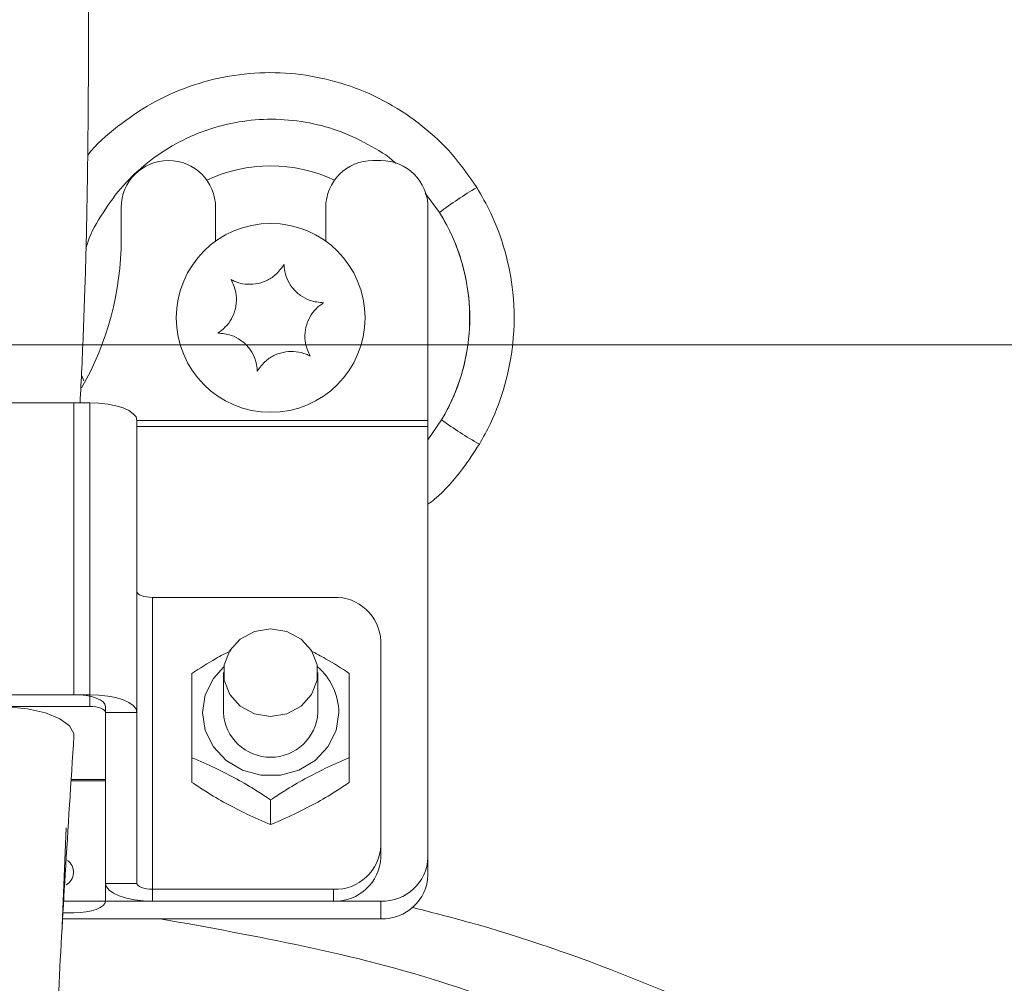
# Model space of a CAD drawing. Header units: millimetres. Extents: x 0 to 8410, y 0 to 5940.
# Tile 34 of 256: x 1454 to 1516, y 2008 to 2069. Entities that reach past the tile are written whole.
import ezdxf

# ---------------------------------------------------------------- set-up
doc = ezdxf.new("R2010")
doc.units = ezdxf.units.MM
doc.header["$LTSCALE"] = 10
doc.linetypes.add('CENTERX2', pattern=[20.32, 12.7, -2.54, 2.54, -2.54])
doc.styles.add('SLDTEXTSTYLE0', font='TXT', dxfattribs={"width": 0.605})
doc.dimstyles.new('SLDDIMSTYLE0', dxfattribs={"dimtxt": 50, "dimasz": 50, "dimexe": 0, "dimexo": 0.0625, "dimgap": 12.5, "dimtad": 1, "dimtoh": 1, "dimdec": 1, "dimrnd": 1e-09, "dimzin": 12, "dimdsep": 46, "dimtxsty": 'SLDTEXTSTYLE0', "dimsah": 1, "dimcen": 0.09, "dimadec": 0, "dimazin": 0, "dimtfac": 1, "dimtofl": 0, "dimtmove": 0, "dimatfit": 3, "dimfxl": 0, "dimfrac": 2, "dimtolj": 1, "dimtzin": 12, "dimarcsym": 0})

# ---------------------------------------------------------------- blocks, each defined once
blk = doc.blocks.new('*D14')
at = {"color": 7, "linetype": 'Continuous', "lineweight": 0}
for p, q in [((1496.191, 2088.045), (1782.443, 2088.045)), ((1767.443, 2088.045), (1767.443, 1878.045)), ((1441.191, 1878.045), (1782.443, 1878.045))]:
    blk.add_line(p, q, dxfattribs=at)
for points in [[(1767.443, 2088.045), (1759.943, 2038.045), (1774.943, 2038.045)], [(1767.443, 1878.045), (1774.943, 1928.045), (1759.943, 1928.045)]]:
    blk.add_solid(points, dxfattribs=at)
at = {"color": 7, "linetype": 'Continuous', "lineweight": 0, "insert": (1702.99, 1925.757), "char_height": 50, "attachment_point": 1, "rotation": 90, "style": 'SLDTEXTSTYLE0'}
blk.add_mtext('210', dxfattribs=at)

msp = doc.modelspace()

# ---------------------------------------------------------------- linework, layer by layer
at = {"color": 7, "linetype": 'Continuous', "lineweight": 0}
for p, q in [((1476.690788, 2060.044751), (1476.190779, 2060.044751)), ((1460.190792, 2057.044789), (1460.190792, 2055.044756)), ((1466.190789, 2054.918155), (1466.190789, 2057.044789)), ((1473.190788, 2057.044789), (1473.190788, 2054.918155)), ((1479.690779, 2043.524727), (1479.690779, 2057.044789)), ((1458.190787, 2044.652984), (1424.190778, 2044.652984)), ((1425.19078, 2044.652984), (1457.190785, 2044.652984)), ((1461.190779, 2024.985478), (1461.190779, 2043.529138)), ((1479.690779, 2043.150112), (1479.690779, 2043.524727)), ((1479.690779, 2015.7796), (1479.690779, 2043.150112)), ((1473.690782, 2032.29098), (1462.190781, 2032.29098)), ((1476.690788, 2016.52883), (1476.690788, 2029.50941)), ((1466.690782, 2027.514383), (1466.690782, 2024.96706)), ((1472.69078, 2024.96706), (1472.69078, 2027.514383)), ((1458.190787, 2026.109323), (1424.190778, 2026.109323)), ((1425.19078, 2026.109323), (1457.190785, 2026.109323)), ((1458.190787, 2025.360093), (1424.190778, 2025.360093)), ((1459.190789, 2025.360093), (1459.190789, 2020.710752)), ((1459.190789, 2014.121875), (1459.190789, 2024.985478)), ((1461.190779, 2014.121875), (1461.190779, 2024.985478)), ((1464.690778, 2022.104964), (1464.690778, 2020.528123)), ((1474.690784, 2022.104964), (1474.690784, 2020.528123)), ((1459.190789, 2020.635829), (1457.008902, 2020.635829)), ((1459.190789, 2020.710752), (1457.013655, 2020.710752)), ((1459.190789, 2020.635829), (1459.190789, 2012.998089)), ((1469.690788, 2019.428417), (1469.690788, 2017.851576)), ((1456.422347, 2010.926053), (1456.690255, 2017.659351)), ((1476.690788, 2016.52883), (1476.690788, 2015.7796)), ((1479.690779, 2015.7796), (1479.690779, 2014.655814)), ((1473.690782, 2013.74726), (1462.190781, 2013.74726)), ((1456.537697, 2012.998089), (1476.690788, 2012.998089)), ((1473.690782, 2012.998089), (1462.190781, 2012.998089)), ((1457.190785, 2012.248859), (1456.495989, 2012.248859)), ((1456.475127, 2011.874244), (1476.690788, 2011.874244))]:
    msp.add_line(p, q, dxfattribs=at)
at = {"color": 8, "linetype": 'Continuous', "lineweight": 0}
for p, q in [((1480.419833, 2056.744382), (1479.502771, 2057.970688)), ((1457.663793, 2046.407923), (1457.807142, 2046.038553)), ((1457.190785, 2044.652984), (1457.190785, 2026.109323)), ((1458.190787, 2026.109323), (1458.190787, 2044.652984)), ((1479.690779, 2043.524727), (1461.190779, 2043.524727)), ((1479.690779, 2042.302951), (1480.551291, 2043.560431)), ((1479.690779, 2043.150112), (1461.190779, 2043.150112)), ((1462.190781, 2013.74726), (1462.190781, 2032.29098)), ((1458.190787, 2025.360093), (1458.190787, 2026.109323)), ((1461.190779, 2024.985478), (1459.190789, 2024.985478)), ((1459.190789, 2014.121875), (1461.190779, 2014.121875)), ((1462.190781, 2013.74726), (1462.190781, 2012.998089)), ((1473.690782, 2012.998089), (1473.690782, 2013.74726)), ((1476.690788, 2012.998089), (1476.690788, 2011.874244))]:
    msp.add_line(p, q, dxfattribs=at)
at = {"color": 7, "linetype": 'CENTERX2', "lineweight": 0}
msp.add_line((828.51801, 2048.330091), (1659.983376, 2048.330091), dxfattribs=at)
at = {"color": 7, "linetype": 'Continuous', "lineweight": 0, "flags": 128}
for points in [[(1461.190779, 2043.529138), (1461.133141, 2043.748424), (1460.962418, 2043.959245), (1460.685197, 2044.153497), (1460.312102, 2044.323847), (1459.857497, 2044.46356), (1459.338833, 2044.567451), (1458.77606, 2044.631407), (1458.190787, 2044.652984)], [(1462.190781, 2032.29098), (1461.995695, 2032.298133), (1461.808104, 2032.319471), (1461.635221, 2032.354102), (1461.483676, 2032.400653), (1461.359311, 2032.457456), (1461.266909, 2032.522187), (1461.210001, 2032.592461), (1461.190779, 2032.665596)], [(1469.690788, 2024.732873), (1470.716838, 2024.900601), (1471.619148, 2025.383637), (1472.288865, 2026.123628), (1472.645212, 2027.031407), (1472.645212, 2027.997419), (1472.288865, 2028.905198), (1471.619148, 2029.64519), (1470.716838, 2030.128226), (1469.690788, 2030.295953), (1468.664724, 2030.128226), (1467.762414, 2029.64519), (1467.092711, 2028.905198), (1466.736365, 2027.997419), (1466.736365, 2027.031407), (1467.092711, 2026.123628), (1467.762414, 2025.383637), (1468.664724, 2024.900601), (1469.690788, 2024.732873)], [(1457.190785, 2026.109323), (1457.580972, 2026.094899), (1457.956154, 2026.052281), (1458.30192, 2025.983021), (1458.604995, 2025.889859), (1458.853725, 2025.776312), (1459.038544, 2025.646791), (1459.152359, 2025.506243), (1459.190789, 2025.360093)], [(1461.190779, 2024.985478), (1461.133141, 2025.204703), (1460.962418, 2025.415525), (1460.685197, 2025.609836), (1460.312102, 2025.780127), (1459.857497, 2025.9199), (1459.338833, 2026.023731), (1458.77606, 2026.087687), (1458.190787, 2026.109323)], [(1447.392169, 2023.568139), (1447.402213, 2023.649797), (1447.673712, 2024.139211), (1448.287625, 2024.583027), (1449.198458, 2024.948403), (1450.338621, 2025.208101), (1451.623563, 2025.342986), (1452.958006, 2025.342986), (1454.242948, 2025.208101), (1455.383111, 2024.948403), (1456.293944, 2024.583027), (1456.907857, 2024.139211), (1457.179356, 2023.649797), (1457.189176, 2023.477599)], [(1459.190789, 2024.985478), (1459.171567, 2025.058553), (1459.114659, 2025.128827), (1459.022257, 2025.193617), (1458.897892, 2025.250361), (1458.746347, 2025.296971), (1458.573464, 2025.331602), (1458.385873, 2025.352881), (1458.190787, 2025.360093)], [(1462.190781, 2012.998089), (1461.605508, 2013.019666), (1461.042736, 2013.083622), (1460.524071, 2013.187453), (1460.069466, 2013.327226), (1459.696371, 2013.497517), (1459.41915, 2013.691828), (1459.248427, 2013.90265), (1459.190789, 2014.121875)], [(1462.190781, 2013.74726), (1461.995695, 2013.754472), (1461.808104, 2013.775811), (1461.635221, 2013.810441), (1461.483676, 2013.856992), (1461.359311, 2013.913796), (1461.266909, 2013.978526), (1461.210001, 2014.0488), (1461.190779, 2014.121875)], [(1459.190789, 2012.998089), (1459.152359, 2012.851879), (1459.038544, 2012.711331), (1458.853725, 2012.581811), (1458.604995, 2012.468323), (1458.30192, 2012.375102), (1457.956154, 2012.305901), (1457.580972, 2012.263283), (1457.190785, 2012.248859)]]:
    msp.add_lwpolyline(points, dxfattribs=at)
at = {"color": 8, "linetype": 'Continuous', "lineweight": 0, "flags": 128}
msp.add_lwpolyline([(1474.020917, 2024.96706), (1473.845515, 2023.835942), (1473.333526, 2022.796497), (1472.52642, 2021.932885), (1471.489582, 2021.315083), (1470.307026, 2020.993099), (1469.074536, 2020.993099), (1467.89198, 2021.315083), (1466.855157, 2021.932885), (1466.048051, 2022.796497), (1465.536062, 2023.835942), (1465.36066, 2024.96706), (1465.536062, 2026.098177), (1466.048051, 2027.137682), (1466.717664, 2027.885959)], dxfattribs=at)
at = {"color": 7, "linetype": 'Continuous', "lineweight": 0}
msp.add_circle((1469.690784, 2050.044765), 6, dxfattribs=at)
for centre, radius, start, end in [((1463.190784, 2057.044765), 3, 360, 180), ((1476.190784, 2057.044765), 3, 90, 180), ((1476.690784, 2057.044765), 3, 360, 90), ((1441.190784, 2055.044765), 19, 330.16908953, 0), ((1473.795979, 2029.395856), 2.897035, 2.24638825, 92.08098474), ((1469.690781, 2025.13892), 3.004917, 183.27869887, 356.72130113), ((1473.795955, 2016.642411), 2.89706, 267.91951068, 357.75311634), ((1473.79607, 2015.893118), 2.896943, 267.91714698, 357.75425576), ((1476.796062, 2015.893118), 2.896942, 267.91742396, 357.75426257), ((1456.250336, 2014.8254), 0.914306, 298.2441517, 55.26413247), ((1476.79603, 2014.769304), 2.896972, 267.91807433, 357.75483647)]:
    msp.add_arc(centre, radius, start, end, dxfattribs=at)
at = {"color": 8, "linetype": 'Continuous', "lineweight": 0}
for centre, radius, start, end in [((1469.690786, 2050.044765), 9.653106, 65.08447642, 114.91553867), ((1496.49511, 2035.261424), 26.831549, 120.71314783, 126.80679066), ((1469.690786, 2050.044765), 12.648995, 329.16039762, 31.98212705), ((1496.249148, 2065.449094), 26.935781, 234.35310599, 240.42429821), ((1470.132369, 2024.934137), 3.888687, 0.48508138, 49.38308687)]:
    msp.add_arc(centre, radius, start, end, dxfattribs=at)
at = {"color": 7, "linetype": 'Continuous', "lineweight": 0}
for points, knots in [([(1457.577634, 2044.652984), (1457.614431, 2045.385827), (1457.731126, 2047.709923), (1457.881672, 2051.491508), (1457.995994, 2055.83121), (1458.056282, 2059.577945), (1458.092029, 2062.946153), (1458.112886, 2066.1533), (1458.1254, 2070.321517), (1458.119288, 2075.398025), (1458.082112, 2081.417743), (1458.019964, 2087.331531), (1457.938287, 2093.324976), (1457.838419, 2099.495771), (1457.724691, 2106.106115), (1457.613244, 2113.092977), (1457.516074, 2120.288898), (1457.440745, 2127.43654), (1457.388133, 2134.302366), (1457.353196, 2141.000501), (1457.333696, 2147.367904), (1457.32816, 2153.390206), (1457.335041, 2159.03949), (1457.350405, 2164.782671), (1457.370299, 2171.024753), (1457.391168, 2177.953199), (1457.414683, 2186.039134), (1457.439892, 2195.18966), (1457.469776, 2205.18464), (1457.506227, 2215.264085), (1457.536882, 2225.082765), (1457.550565, 2234.359146), (1457.584649, 2242.111106), (1457.651439, 2248.267464), (1457.68496, 2252.794644), (1457.65394, 2256.398231), (1457.516464, 2259.155062), (1457.365522, 2261.285651), (1457.296348, 2263.475093), (1457.336188, 2266.241137), (1457.358378, 2269.775601), (1457.290324, 2273.939608), (1457.132278, 2279.299527), (1456.961027, 2285.750825), (1456.883215, 2293.23596), (1456.867608, 2301.008934), (1456.868442, 2309.240354), (1456.854709, 2318.511613), (1456.903647, 2328.895256), (1457.156005, 2340.461945), (1457.627585, 2352.839086), (1458.094486, 2365.935418), (1458.341875, 2379.618254), (1458.370787, 2393.728554), (1458.214908, 2407.970718), (1457.868554, 2423.883752), (1457.322901, 2441.011623), (1456.626941, 2459.101111), (1455.944973, 2476.131466), (1455.419291, 2490.321424), (1455.063271, 2501.89498), (1454.820396, 2511.062777), (1454.612264, 2519.904336), (1454.420274, 2528.780804), (1454.207776, 2539.055127), (1453.95357, 2551.19179), (1453.611444, 2565.297266), (1453.128619, 2580.408475), (1452.395739, 2596.324889), (1451.271995, 2612.792161), (1449.852081, 2629.525793), (1448.298597, 2646.179242), (1446.830865, 2662.468446), (1445.833079, 2678.204948), (1445.537689, 2693.267286), (1445.770819, 2707.518285), (1446.349247, 2720.884828), (1446.967081, 2733.362278), (1447.295887, 2745.006916), (1447.456208, 2755.863622), (1447.553279, 2765.959596), (1447.764424, 2775.282089), (1448.133033, 2783.812773), (1448.5413, 2790.329687), (1448.932967, 2795.455246), (1449.296395, 2799.710796), (1449.791444, 2804.700947), (1450.404361, 2810.075572), (1451.238737, 2815.799977), (1451.981158, 2820.297048), (1452.784891, 2822.860573), (1452.962819, 2823.42808)], [0, 0, 0, 0, 0.0030002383, 0.0095147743, 0.0151351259, 0.019960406, 0.0239481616, 0.0280350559, 0.0321983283, 0.039813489, 0.0473109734, 0.0549967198, 0.0621702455, 0.0699552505, 0.0783159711, 0.0871420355, 0.0963812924, 0.1058548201, 0.1151832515, 0.1242905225, 0.1339473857, 0.1424730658, 0.1502909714, 0.157970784, 0.1660720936, 0.1750144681, 0.1847493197, 0.1969382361, 0.2096801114, 0.2225046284, 0.235016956, 0.2468752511, 0.2578279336, 0.264807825, 0.2708847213, 0.2757230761, 0.2793029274, 0.2823207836, 0.2855337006, 0.2901774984, 0.2957727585, 0.3022241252, 0.3092382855, 0.3194882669, 0.329419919, 0.3391924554, 0.349751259, 0.3610721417, 0.3746271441, 0.389228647, 0.4048844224, 0.4214525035, 0.4387543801, 0.4566070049, 0.4747942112, 0.492610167, 0.516809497, 0.5396324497, 0.5611190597, 0.581309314, 0.5933553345, 0.6049129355, 0.6159887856, 0.6267937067, 0.6384785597, 0.6548385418, 0.6726858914, 0.6918240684, 0.7120134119, 0.7329694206, 0.7543431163, 0.7756991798, 0.7964458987, 0.8164104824, 0.8354286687, 0.8534015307, 0.8702611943, 0.8859751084, 0.9005991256, 0.9142922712, 0.9270604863, 0.9388482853, 0.9496332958, 0.959428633, 0.9636146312, 0.9691472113, 0.9756541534, 0.9826863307, 0.9897350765, 0.9977275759, 1, 1, 1, 1]), ([(1470.539648, 2053.440258), (1470.374578, 2053.203789), (1470.088562, 2052.794059), (1469.417909, 2052.371915), (1468.74225, 2052.171215), (1468.054461, 2052.166406), (1467.533471, 2052.299004), (1467.262621, 2052.433837), (1467.174623, 2052.477643)], [0, 0, 0, 0, 0.235549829, 0.408136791, 0.581134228, 0.74506118, 0.917171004, 1, 1, 1, 1]), ([(1473.055813, 2051.007375), (1472.768458, 2051.032082), (1472.270574, 2051.074889), (1471.569713, 2051.444751), (1471.058011, 2051.929473), (1470.710048, 2052.522771), (1470.564341, 2053.040215), (1470.545703, 2053.342168), (1470.539648, 2053.440258)], [0, 0, 0, 0, 0.235568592, 0.408155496, 0.581147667, 0.745081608, 0.917189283, 1, 1, 1, 1]), ([(1467.174623, 2052.477643), (1467.296888, 2052.216433), (1467.508731, 2051.76385), (1467.538942, 2050.971959), (1467.374936, 2050.28648), (1467.035166, 2049.688465), (1466.659856, 2049.303607), (1466.407686, 2049.13645), (1466.325763, 2049.082145)], [0, 0, 0, 0, 0.235567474, 0.408154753, 0.581145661, 0.745074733, 0.917182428, 1, 1, 1, 1]), ([(1472.206939, 2047.611878), (1472.084673, 2047.873088), (1471.872831, 2048.325672), (1471.842621, 2049.11756), (1472.006622, 2049.803048), (1472.346418, 2050.401044), (1472.72167, 2050.785998), (1472.973883, 2050.953095), (1473.055813, 2051.007375)], [0, 0, 0, 0, 0.235566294, 0.408152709, 0.581142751, 0.745071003, 0.917187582, 1, 1, 1, 1]), ([(1466.325763, 2049.082145), (1466.613113, 2049.057429), (1467.110978, 2049.014605), (1467.811902, 2048.644851), (1468.32351, 2048.160043), (1468.671539, 2047.566793), (1468.817241, 2047.049321), (1468.835864, 2046.747352), (1468.841914, 2046.649263)], [0, 0, 0, 0, 0.235568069, 0.408147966, 0.581147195, 0.745068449, 0.917189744, 1, 1, 1, 1]), ([(1468.841914, 2046.649263), (1469.00699, 2046.88573), (1469.293014, 2047.295453), (1469.963654, 2047.71761), (1470.639317, 2047.918306), (1471.327111, 2047.923114), (1471.848106, 2047.79052), (1472.118946, 2047.655684), (1472.206939, 2047.611878)], [0, 0, 0, 0, 0.235552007, 0.40813599, 0.581133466, 0.745064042, 0.917173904, 1, 1, 1, 1]), ([(1464.690778, 2027.458117), (1465.188996, 2027.784759), (1465.999602, 2028.31621), (1466.83492, 2028.736667), (1467.156831, 2028.898701)], [0, 0, 0, 0, 0.614624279, 1, 1, 1, 1]), ([(1474.690784, 2027.458117), (1474.19261, 2027.784928), (1473.391506, 2028.310466), (1472.56596, 2028.72627), (1472.253788, 2028.883502)], [0, 0, 0, 0, 0.6218598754, 1, 1, 1, 1]), ([(1464.690778, 2027.458117), (1464.690778, 2027.076529), (1464.690778, 2026.297426), (1464.690778, 2024.666014), (1464.690778, 2023.264962), (1464.690778, 2022.290326), (1464.690778, 2022.104964)], [0, 0, 0, 0, 0.244946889, 0.500117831, 0.904929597, 1, 1, 1, 1]), ([(1474.690784, 2027.458117), (1474.690784, 2027.076529), (1474.690784, 2026.297426), (1474.690784, 2024.666014), (1474.690784, 2023.264962), (1474.690784, 2022.290326), (1474.690784, 2022.104964)], [0, 0, 0, 0, 0.244946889, 0.500117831, 0.904929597, 1, 1, 1, 1]), ([(1412.341688, 1732.061282), (1412.810648, 1732.518262), (1414.118076, 1733.792287), (1415.992943, 1735.75623), (1418.040249, 1737.975652), (1420.005565, 1740.206079), (1422.164482, 1742.782116), (1425.132384, 1746.551422), (1428.645868, 1751.486778), (1432.370178, 1757.529304), (1435.685761, 1763.815862), (1438.548879, 1770.208053), (1441.088895, 1776.807594), (1443.368423, 1783.655433), (1445.534144, 1791.147352), (1447.653344, 1799.521581), (1449.360872, 1807.323028), (1450.675168, 1814.120332), (1451.584814, 1819.280779), (1452.32325, 1823.846291), (1452.888236, 1827.607898), (1453.304941, 1830.556538), (1453.634111, 1832.997851), (1453.987383, 1835.728927), (1454.422706, 1839.299311), (1454.944459, 1843.962524), (1455.492564, 1849.431053), (1455.964867, 1854.844306), (1456.355504, 1859.998653), (1456.669272, 1864.745948), (1456.950128, 1869.759653), (1457.190035, 1875.039806), (1457.377306, 1880.426322), (1457.502556, 1885.432835), (1457.575432, 1889.675974), (1457.612745, 1892.936355), (1457.631797, 1895.55447), (1457.641213, 1897.901257), (1457.644152, 1901.468069), (1457.619206, 1906.672302), (1457.527912, 1913.847001), (1457.352225, 1922.215553), (1457.066837, 1931.829403), (1456.668589, 1942.653429), (1456.294055, 1952.327945), (1456.019905, 1960.153873), (1455.856683, 1965.459744), (1455.750099, 1969.617531), (1455.68492, 1972.74261), (1455.64673, 1974.983751), (1455.622347, 1976.768139), (1455.603625, 1978.50813), (1455.587118, 1980.749329), (1455.581381, 1983.992933), (1455.608143, 1988.333001), (1455.696214, 1993.694464), (1455.879537, 1999.983049), (1456.191888, 2007.107424), (1456.641177, 2015.032913), (1456.999984, 2020.562018), (1457.189251, 2023.478553)], [0, 0, 0, 0, 0.0070087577, 0.0195398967, 0.0290852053, 0.0392649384, 0.0512384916, 0.0648687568, 0.0901954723, 0.1152198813, 0.1391462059, 0.1637816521, 0.1870846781, 0.2112450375, 0.236878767, 0.2657022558, 0.2979547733, 0.3167712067, 0.334799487, 0.3501730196, 0.362803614, 0.3726216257, 0.3797604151, 0.387257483, 0.3999429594, 0.4154218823, 0.4337320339, 0.4543054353, 0.4690702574, 0.4846749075, 0.5011168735, 0.5183910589, 0.5364897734, 0.5538435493, 0.5672810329, 0.5778453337, 0.5855742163, 0.5927351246, 0.6006455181, 0.6202000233, 0.6431812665, 0.6700237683, 0.700922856, 0.7356655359, 0.7738802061, 0.793559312, 0.8105972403, 0.8247134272, 0.8334406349, 0.8406138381, 0.8462642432, 0.850616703, 0.8573732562, 0.867850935, 0.8819186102, 0.8993968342, 0.9200574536, 0.9436977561, 0.9703012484, 1, 1, 1, 1]), ([(1464.690778, 2022.104964), (1465.188672, 2021.889444), (1466.542289, 2021.303513), (1468.27662, 2020.363256), (1469.406147, 2019.61658), (1469.690788, 2019.428417)], [0, 0, 0, 0, 0.3032405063, 0.8244164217, 1, 1, 1, 1]), ([(1474.690784, 2022.104964), (1474.192895, 2021.889444), (1472.839286, 2021.303509), (1471.104956, 2020.363256), (1469.975429, 2019.61658), (1469.690788, 2019.428417)], [0, 0, 0, 0, 0.303238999, 0.824416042, 1, 1, 1, 1]), ([(1469.690788, 2017.851576), (1469.192896, 2018.067096), (1467.839288, 2018.653023), (1466.104944, 2019.593286), (1464.975419, 2020.339961), (1464.690778, 2020.528123)], [0, 0, 0, 0, 0.303242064, 0.824416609, 1, 1, 1, 1]), ([(1469.690788, 2017.851576), (1470.188676, 2018.067096), (1471.542276, 2018.653027), (1473.276618, 2019.593285), (1474.406143, 2020.33996), (1474.690784, 2020.528123)], [0, 0, 0, 0, 0.3032405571, 0.8244162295, 1, 1, 1, 1])]:
    msp.add_open_spline(points, degree=3, knots=knots, dxfattribs=at)
at = {"color": 8, "linetype": 'Continuous', "lineweight": 0}
for points, knots in [([(1510.863963, 2699.943826), (1511.004575, 2693.66464), (1511.285796, 2681.106429), (1511.692934, 2662.268534), (1513.076534, 2605.622071), (1515.282823, 2511.229797), (1517.529011, 2405.443944), (1519.338562, 2326.134618), (1520.531428, 2273.276445), (1521.729861, 2220.408596), (1522.930627, 2167.527795), (1525.266481, 2065.230178), (1527.204679, 1980.565321), (1528.739262, 1913.531289)], [0, 0, 0, 0, 0.023943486, 0.047886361, 0.071823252, 0.24001318, 0.408203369, 0.475443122, 0.542689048, 0.609930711, 0.677163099, 0.744391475, 1, 1, 1, 1]), ([(1526.974488, 1913.490758), (1525.102761, 1995.705071), (1522.85649, 2094.370949), (1520.224983, 2209.491137), (1519.088135, 2258.824908), (1517.948098, 2308.140909), (1516.806961, 2357.449141), (1515.134995, 2429.756563), (1512.95307, 2525.079451), (1510.991967, 2608.081203), (1509.929682, 2655.853338), (1509.550402, 2672.509051), (1509.261298, 2685.000759), (1509.068537, 2693.329618)], [0, 0, 0, 0, 0.316121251, 0.379378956, 0.442642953, 0.505921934, 0.569206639, 0.632481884, 0.784221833, 0.935961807, 0.951967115, 0.967974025, 1, 1, 1, 1]), ([(1458.062339, 2060.382769), (1458.062568, 2060.383067), (1458.594892, 2061.077445), (1459.933519, 2062.236436), (1462.090627, 2063.726898), (1464.492089, 2064.807602), (1467.032858, 2065.467973), (1469.64702, 2065.697733), (1472.260146, 2065.475335), (1474.800397, 2064.824281), (1477.193592, 2063.746678), (1479.370817, 2062.283442), (1481.29367, 2060.483089), (1482.291992, 2059.047334), (1482.791159, 2058.329448)], [0, 0, 0, 0, 0.000039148, 0.09120983, 0.182220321, 0.273230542, 0.364049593, 0.454867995, 0.545608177, 0.636348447, 0.727193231, 0.81803937, 0.909018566, 1, 1, 1, 1]), ([(1477.64476, 2059.866831), (1477.633383, 2059.877679), (1477.11785, 2060.369249), (1475.869774, 2061.106781), (1473.959542, 2062.003348), (1471.882495, 2062.535905), (1469.769794, 2062.720703), (1467.633425, 2062.54413), (1465.573541, 2062.016469), (1463.611383, 2061.141715), (1461.840573, 2059.958561), (1460.270709, 2058.482774), (1459.014486, 2056.76964), (1458.233141, 2055.401634), (1457.991063, 2054.601376), (1457.951877, 2054.471836)], [0, 0, 0, 0, 0.001980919, 0.089761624, 0.18008113, 0.267896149, 0.358250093, 0.446225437, 0.536748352, 0.624913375, 0.715640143, 0.803903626, 0.894738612, 0.982960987, 1, 1, 1, 1]), ([(1482.791159, 2058.329448), (1483.099497, 2057.794819), (1483.845474, 2056.501361), (1484.654803, 2054.26022), (1485.195593, 2051.458971), (1485.192279, 2048.589332), (1484.644914, 2045.786205), (1483.867906, 2043.658108), (1483.197273, 2042.457709), (1482.954372, 2042.022929)], [0, 0, 0, 0, 0.1079825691, 0.2612479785, 0.414508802, 0.6058001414, 0.7593132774, 0.9128240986, 1, 1, 1, 1]), ([(1480.551291, 2043.560431), (1480.748612, 2043.911864), (1481.293185, 2044.88176), (1481.924618, 2046.602315), (1482.369699, 2048.869013), (1482.372624, 2051.190123), (1481.93329, 2053.455267), (1481.275815, 2055.26722), (1480.670239, 2056.312258), (1480.419833, 2056.744382)], [0, 0, 0, 0, 0.087230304, 0.240741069, 0.394253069, 0.58546232, 0.738707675, 0.891955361, 1, 1, 1, 1]), ([(1482.954372, 2042.022929), (1482.608197, 2041.494939), (1481.784516, 2040.238648), (1480.671151, 2038.947094), (1479.832918, 2038.314846), (1479.690779, 2038.207636)], [0, 0, 0, 0, 0.375792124, 0.894152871, 1, 1, 1, 1]), ([(1478.658397, 2012.60154), (1479.855162, 2012.29822), (1484.57807, 2011.1012), (1492.624224, 2008.286669), (1499.263899, 2005.338775), (1502.583776, 2003.86481)], [0, 0, 0, 0, 0.145077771, 0.572533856, 1, 1, 1, 1]), ([(1500.645894, 2000.127658), (1500.645875, 2000.127678), (1498.150671, 2002.62289), (1490.675538, 2003.972422), (1481.431547, 2007.825753), (1471.884841, 2010.21582), (1465.737008, 2011.32209), (1462.668542, 2011.874244)], [0, 0, 0, 0, 0.00000211, 0.265052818, 0.530096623, 0.765464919, 1, 1, 1, 1])]:
    msp.add_open_spline(points, degree=3, knots=knots, dxfattribs=at)

# ---------------------------------------------------------------- dimensions: what is measured, and where the dimension line sits
at = {"color": 7, "linetype": 'Continuous', "lineweight": 0}
dim = msp.add_linear_dim(base=(1767.443449, 1878.044765), p1=(1496.190786, 2088.044765), p2=(1441.190786, 1878.044765), angle=90, dimstyle='SLDDIMSTYLE0', dxfattribs=at)
dim.commit()
dim.dimension.update_dxf_attribs({"geometry": '*D14', "text_midpoint": (1767.443449, 1983.044765), "dimtype": 160})

doc.saveas('drawing.dxf')
